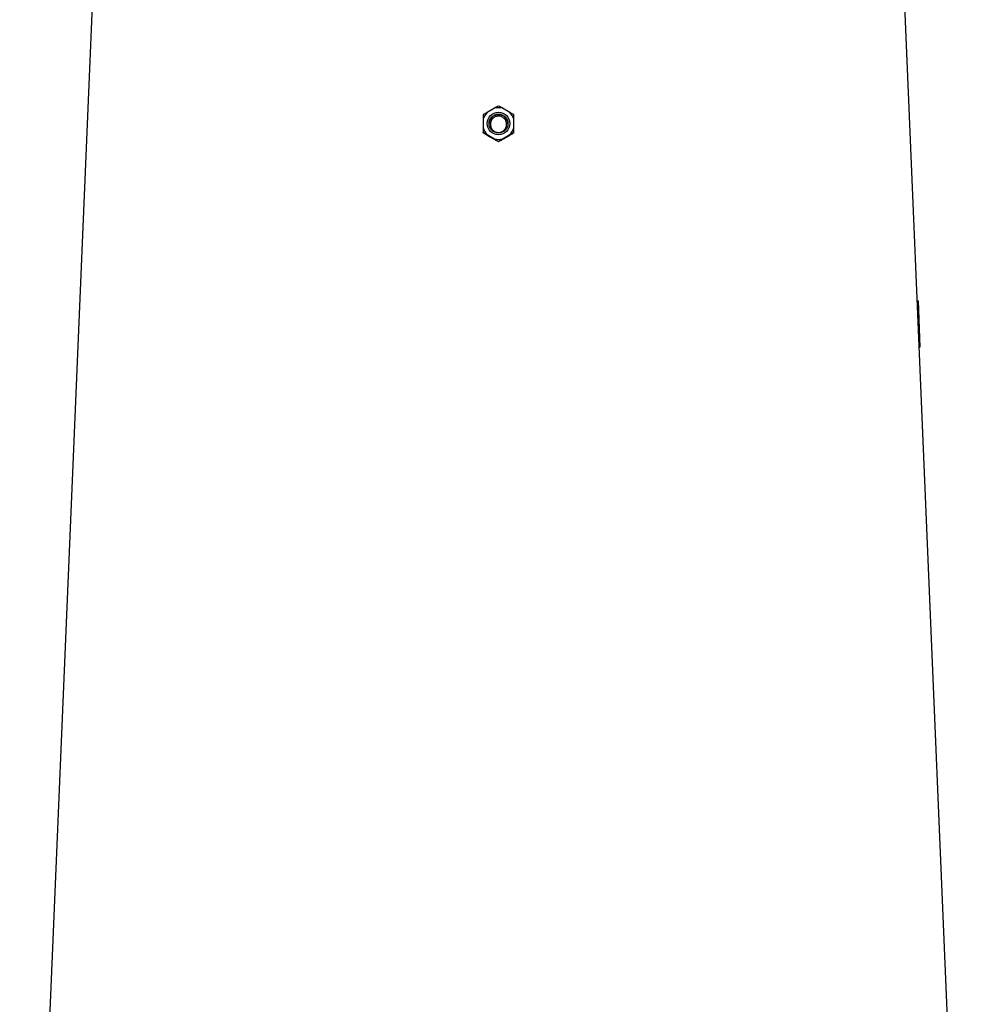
# Model space of a CAD drawing. Header units: millimetres. Extents: x 1823 to 3844, y 764 to 5009.
# Tile 12 of 14: x 2168 to 3201, y 2886 to 3948. Entities that reach past the tile are written whole.
import ezdxf

# ---------------------------------------------------------------- set-up
doc = ezdxf.new("R2010")
doc.units = ezdxf.units.MM
doc.header["$LTSCALE"] = 2

msp = doc.modelspace()

# ---------------------------------------------------------------- linework, layer by layer
at = {"color": 7, "linetype": 'Continuous', "lineweight": 25}
for p, q in [((2249.5, 4034.9), (2168.5, 2110.9)), ((3200.5, 2110.9), (3119.5, 4034.9)), ((2680.3, 3852.3), (2672.2, 3847.7)), ((2696.8, 3847.7), (2688.7, 3852.3)), ((2668, 3840.4), (2668, 3831.1)), ((2700.9, 3831.1), (2700.9, 3840.4)), ((2668, 3825.6), (2668, 3826.1)), ((2672.2, 3823.9), (2680.3, 3819.2)), ((2688.7, 3819.2), (2696.8, 3823.9)), ((2700.9, 3825.6), (2700.9, 3826.1)), ((2684.5, 3816.1), (2684.5, 3816.6)), ((3135.9, 3644.8), (3136.7, 3644.8)), ((3135.9, 3644.8), (3136.7, 3644.8)), ((3136.7, 3644.8), (3138.7, 3594.8)), ((3138, 3594.8), (3138.7, 3594.8))]:
    msp.add_line(p, q, dxfattribs=at)
for centre, radius in [((2684.5, 3835.8), 12.1), ((2684.5, 3835.7), 10.2)]:
    msp.add_circle(centre, radius, dxfattribs=at)
for centre, radius, start, end in [((2684.5, 3835.7), 17.1, 75.8606, 104.1394), ((2684.5, 3835.7), 17.1, 135.8201, 164.1359), ((2684.5, 3835), 10.2, 89.9742, 177.8692), ((2684.5, 3835), 10.2, 2.1308, 90.0258), ((2684.5, 3835.7), 17.1, 15.8641, 44.1799), ((2684.5, 3835.8), 17.1, 195.8641, 224.1799), ((2684.5, 3835.8), 17.1, 315.8201, 344.1359), ((2684.5, 3835.8), 17.1, 255.8606, 284.1394)]:
    msp.add_arc(centre, radius, start, end, dxfattribs=at)
for centre, major_axis, start_param, end_param in [((2695.3, 3791), (445.2, -257.6), 1.621659, 1.641449), ((2673.7, 3791), (445.2, 257.6), 1.500143, 1.519934)]:
    msp.add_ellipse(centre, major_axis=major_axis, ratio=0.031541, start_param=start_param, end_param=end_param, dxfattribs=at)
for points, knots in [([(2684.5, 3854.6), (2683.9, 3854.3), (2683.2, 3853.9), (2681.8, 3853.1), (2681.1, 3852.7), (2680.3, 3852.3)], [0, 0, 0, 0, 0.5, 0.5, 1, 1, 1, 1]), ([(2688.7, 3852.3), (2687.9, 3852.7), (2687.2, 3853.1), (2685.8, 3853.9), (2685.1, 3854.3), (2684.5, 3854.6)], [0, 0, 0, 0, 0.5, 0.5, 1, 1, 1, 1]), ([(2672.2, 3847.7), (2671.5, 3847.2), (2670.7, 3846.8), (2669.3, 3845.9), (2668.7, 3845.5), (2668, 3845.1)], [0, 0, 0, 0, 0.5, 0.5, 1, 1, 1, 1]), ([(2668, 3845.1), (2668, 3844.4), (2668, 3843.7), (2668, 3842.1), (2668, 3841.3), (2668, 3840.4)], [0, 0, 0, 0, 0.5, 0.5, 1, 1, 1, 1]), ([(2691.6, 3829.8), (2691.2, 3829.4), (2690.9, 3828.9), (2690.1, 3828.1), (2689.6, 3827.8), (2688.6, 3827.2), (2688.1, 3826.9), (2687.1, 3826.5), (2686.5, 3826.3), (2685.4, 3826.1), (2684.8, 3826.1), (2683.7, 3826.1), (2683.1, 3826.2), (2682, 3826.5), (2681.4, 3826.7), (2680.4, 3827.1), (2679.9, 3827.4), (2679, 3828.1), (2678.5, 3828.5), (2677.8, 3829.3), (2677.4, 3829.8), (2676.8, 3830.8), (2676.6, 3831.3), (2676.2, 3832.3), (2676, 3832.9), (2675.8, 3834), (2675.8, 3834.6), (2675.8, 3835.7), (2675.9, 3836.3), (2676.2, 3837.4), (2676.3, 3838), (2676.8, 3839), (2677.1, 3839.5), (2677.7, 3840.5), (2678.1, 3840.9), (2678.9, 3841.7), (2679.4, 3842.1), (2680.3, 3842.7), (2680.8, 3842.9), (2681.9, 3843.4), (2682.5, 3843.5), (2683.6, 3843.7), (2684.2, 3843.7), (2685.3, 3843.7), (2685.9, 3843.6), (2687, 3843.4), (2687.6, 3843.2), (2688.6, 3842.7), (2689.1, 3842.4), (2690, 3841.7), (2690.4, 3841.4), (2691.2, 3840.5), (2691.6, 3840.1), (2692.2, 3839.1), (2692.4, 3838.6), (2692.8, 3837.5), (2693, 3836.9), (2693.1, 3835.8), (2693.2, 3835.2), (2693.1, 3834.1), (2693.1, 3833.5), (2692.8, 3832.4), (2692.6, 3831.9), (2692.2, 3830.8), (2691.9, 3830.3), (2691.6, 3829.8)], [0, 0, 0, 0, 0.03125, 0.03125, 0.0625, 0.0625, 0.09375, 0.09375, 0.125, 0.125, 0.15625, 0.15625, 0.1875, 0.1875, 0.21875, 0.21875, 0.25, 0.25, 0.28125, 0.28125, 0.3125, 0.3125, 0.34375, 0.34375, 0.375, 0.375, 0.40625, 0.40625, 0.4375, 0.4375, 0.46875, 0.46875, 0.5, 0.5, 0.53125, 0.53125, 0.5625, 0.5625, 0.59375, 0.59375, 0.625, 0.625, 0.65625, 0.65625, 0.6875, 0.6875, 0.71875, 0.71875, 0.75, 0.75, 0.78125, 0.78125, 0.8125, 0.8125, 0.84375, 0.84375, 0.875, 0.875, 0.90625, 0.90625, 0.9375, 0.9375, 0.96875, 0.96875, 1, 1, 1, 1]), ([(2700.9, 3845.1), (2700.3, 3845.5), (2699.6, 3845.9), (2698.2, 3846.8), (2697.5, 3847.2), (2696.8, 3847.7)], [0, 0, 0, 0, 0.5, 0.5, 1, 1, 1, 1]), ([(2700.9, 3840.4), (2700.9, 3841.3), (2700.9, 3842.1), (2700.9, 3843.7), (2700.9, 3844.4), (2700.9, 3845.1)], [0, 0, 0, 0, 0.5, 0.5, 1, 1, 1, 1]), ([(2668, 3831.1), (2668, 3830.2), (2668, 3829.3), (2668, 3827.7), (2668, 3826.9), (2668, 3826.1)], [0, 0, 0, 0, 0.5, 0.5, 1, 1, 1, 1]), ([(2668, 3826.1), (2668.7, 3825.8), (2669.3, 3825.4), (2670.7, 3824.7), (2671.5, 3824.3), (2672.2, 3823.9)], [0, 0, 0, 0, 0.5, 0.5, 1, 1, 1, 1]), ([(2672, 3823.1), (2671.3, 3823.6), (2670.6, 3824), (2669.3, 3824.8), (2668.7, 3825.2), (2668, 3825.6)], [0, 0, 0, 0, 0.5, 0.5, 1, 1, 1, 1]), ([(2696.8, 3823.9), (2697.5, 3824.3), (2698.3, 3824.7), (2699.7, 3825.4), (2700.3, 3825.8), (2700.9, 3826.1)], [0, 0, 0, 0, 0.5, 0.5, 1, 1, 1, 1]), ([(2700.9, 3825.6), (2700.3, 3825.2), (2699.7, 3824.8), (2698.4, 3824), (2697.7, 3823.6), (2697, 3823.1)], [0, 0, 0, 0, 0.5, 0.5, 1, 1, 1, 1]), ([(2700.9, 3826.1), (2700.9, 3826.9), (2700.9, 3827.7), (2700.9, 3829.3), (2700.9, 3830.2), (2700.9, 3831.1)], [0, 0, 0, 0, 0.5, 0.5, 1, 1, 1, 1]), ([(2680.3, 3819.2), (2681.1, 3818.7), (2681.8, 3818.3), (2683.2, 3817.4), (2683.9, 3817), (2684.5, 3816.6)], [0, 0, 0, 0, 0.5, 0.5, 1, 1, 1, 1]), ([(2684.5, 3816.1), (2683.9, 3816.4), (2683.3, 3816.7), (2682.1, 3817.4), (2681.5, 3817.7), (2680.8, 3818.1)], [0, 0, 0, 0, 0.5, 0.5, 1, 1, 1, 1]), ([(2684.5, 3816.6), (2685.1, 3817), (2685.8, 3817.4), (2686.8, 3818.1), (2687.2, 3818.3), (2687.9, 3818.7), (2688.3, 3819), (2688.7, 3819.2)], [0, 0, 0, 0, 0.5, 0.5, 0.75, 0.75, 1, 1, 1, 1]), ([(2688.2, 3818.1), (2687.5, 3817.7), (2686.9, 3817.4), (2685.7, 3816.7), (2685.1, 3816.4), (2684.5, 3816.1)], [0, 0, 0, 0, 0.5, 0.5, 1, 1, 1, 1])]:
    msp.add_open_spline(points, degree=3, knots=knots, dxfattribs=at)

doc.saveas('drawing.dxf')
